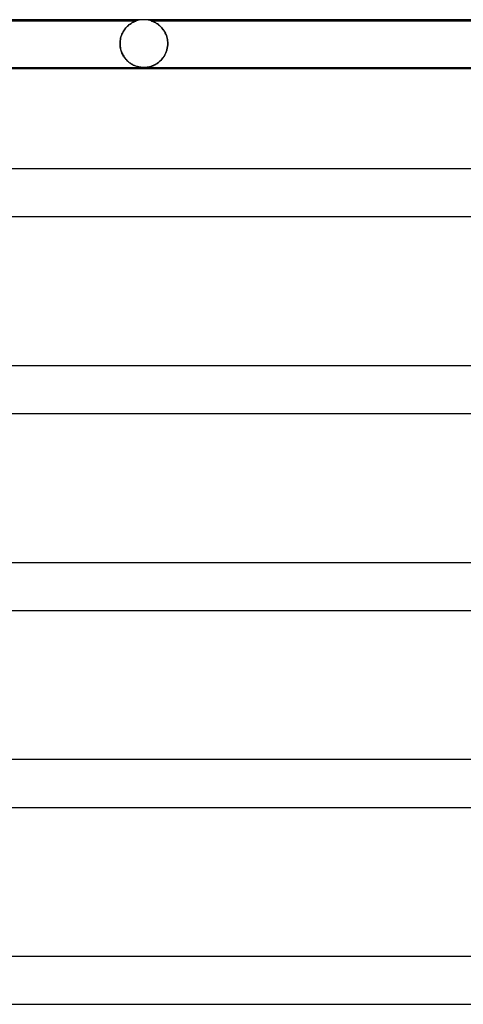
# Model space of a CAD drawing. Header units: millimetres. Extents: x -535 to 535, y -2 to 330.
# Tile 21 of 88: x -289 to -252, y 248 to 330. Entities that reach past the tile are written whole.
import ezdxf

# ---------------------------------------------------------------- set-up
doc = ezdxf.new("R2010")
doc.units = ezdxf.units.MM
doc.layers.add('HIDDEN', color=7, linetype='Continuous')
doc.layers.add('THICK', color=7, linetype='Continuous')

msp = doc.modelspace()

# ---------------------------------------------------------------- linework, layer by layer
at = {"layer": 'HIDDEN'}
for p, q in [((-279, 330), (-279.127, 329.996)), ((-278.873, 329.996), (-279, 330)), ((-307.375, 329.9), (-279.625, 329.9)), ((-280.593, 329.204), (-280.648, 329.127)), ((-280.627, 329.157), (-280.565, 329.24)), ((-280.535, 329.277), (-280.593, 329.204)), ((-280.565, 329.24), (-280.5, 329.319)), ((-280.476, 329.345), (-280.535, 329.277)), ((-280.5, 329.319), (-280.432, 329.393)), ((-280.416, 329.409), (-280.476, 329.345)), ((-280.432, 329.393), (-280.362, 329.462)), ((-280.356, 329.468), (-280.416, 329.409)), ((-280.362, 329.462), (-280.29, 329.526)), ((-280.295, 329.522), (-280.356, 329.468)), ((-280.235, 329.571), (-280.295, 329.522)), ((-280.29, 329.526), (-280.217, 329.585)), ((-280.176, 329.616), (-280.235, 329.571)), ((-280.217, 329.585), (-280.144, 329.639)), ((-280.119, 329.657), (-280.176, 329.616)), ((-280.144, 329.639), (-280.072, 329.687)), ((-280.063, 329.693), (-280.119, 329.657)), ((-280.072, 329.687), (-280.002, 329.729)), ((-280.009, 329.726), (-280.063, 329.693)), ((-279.958, 329.755), (-280.009, 329.726)), ((-280.002, 329.729), (-279.936, 329.766)), ((-279.909, 329.781), (-279.958, 329.755)), ((-279.936, 329.766), (-279.874, 329.798)), ((-279.863, 329.804), (-279.909, 329.781)), ((-279.874, 329.798), (-279.816, 329.825)), ((-279.819, 329.824), (-279.863, 329.804)), ((-279.778, 329.842), (-279.819, 329.824)), ((-279.816, 329.825), (-279.765, 329.848)), ((-279.741, 329.858), (-279.778, 329.842)), ((-279.765, 329.848), (-279.72, 329.866)), ((-279.708, 329.871), (-279.741, 329.858)), ((-279.72, 329.866), (-279.684, 329.879)), ((-279.679, 329.881), (-279.708, 329.871)), ((-279.684, 329.879), (-279.657, 329.889)), ((-279.656, 329.889), (-279.679, 329.881)), ((-279.657, 329.889), (-279.639, 329.895)), ((-279.639, 329.895), (-279.656, 329.889)), ((-279.628, 329.899), (-279.639, 329.895)), ((-279.639, 329.895), (-279.628, 329.899)), ((-279.625, 329.9), (-279.628, 329.899)), ((-279.628, 329.899), (-279.625, 329.9)), ((-279.503, 329.936), (-279.625, 329.9)), ((-279.379, 329.964), (-279.503, 329.936)), ((-279.253, 329.984), (-279.379, 329.964)), ((-279.127, 329.996), (-279.253, 329.984)), ((-278.747, 329.984), (-278.873, 329.996)), ((-278.621, 329.964), (-278.747, 329.984)), ((-278.497, 329.936), (-278.621, 329.964)), ((-278.375, 329.9), (-278.497, 329.936)), ((-278.372, 329.899), (-278.375, 329.9)), ((-278.375, 329.9), (-278.372, 329.899)), ((-278.375, 329.9), (-248.624, 329.9)), ((-278.362, 329.895), (-278.372, 329.899)), ((-278.372, 329.899), (-278.361, 329.895)), ((-278.344, 329.889), (-278.362, 329.895)), ((-278.361, 329.895), (-278.343, 329.889)), ((-278.318, 329.88), (-278.344, 329.889)), ((-278.343, 329.889), (-278.32, 329.881)), ((-278.32, 329.881), (-278.291, 329.87)), ((-278.282, 329.867), (-278.318, 329.88)), ((-278.291, 329.87), (-278.257, 329.857)), ((-278.237, 329.849), (-278.282, 329.867)), ((-278.257, 329.857), (-278.219, 329.841)), ((-278.186, 329.827), (-278.237, 329.849)), ((-278.219, 329.841), (-278.178, 329.823)), ((-278.128, 329.8), (-278.186, 329.827)), ((-278.178, 329.823), (-278.133, 329.803)), ((-278.133, 329.803), (-278.087, 329.78)), ((-278.066, 329.768), (-278.128, 329.8)), ((-278.087, 329.78), (-278.038, 329.754)), ((-277.999, 329.732), (-278.066, 329.768)), ((-278.038, 329.754), (-277.986, 329.725)), ((-277.929, 329.689), (-277.999, 329.732)), ((-277.986, 329.725), (-277.932, 329.692)), ((-277.932, 329.692), (-277.876, 329.655)), ((-277.856, 329.642), (-277.929, 329.689)), ((-277.876, 329.655), (-277.818, 329.615)), ((-277.782, 329.588), (-277.856, 329.642)), ((-277.818, 329.615), (-277.758, 329.57)), ((-277.708, 329.529), (-277.782, 329.588)), ((-277.758, 329.57), (-277.698, 329.52)), ((-277.635, 329.465), (-277.708, 329.529)), ((-277.698, 329.52), (-277.637, 329.466)), ((-277.637, 329.466), (-277.576, 329.407)), ((-277.564, 329.396), (-277.635, 329.465)), ((-277.576, 329.407), (-277.515, 329.344)), ((-277.496, 329.322), (-277.564, 329.396)), ((-277.515, 329.344), (-277.456, 329.275)), ((-277.429, 329.243), (-277.496, 329.322)), ((-277.456, 329.275), (-277.398, 329.203)), ((-277.366, 329.16), (-277.429, 329.243)), ((-277.398, 329.203), (-277.342, 329.126)), ((-280.962, 328.352), (-280.979, 328.237)), ((-280.963, 328.345), (-280.94, 328.457)), ((-280.939, 328.463), (-280.962, 328.352)), ((-280.94, 328.457), (-280.911, 328.568)), ((-280.911, 328.57), (-280.939, 328.463)), ((-280.911, 328.568), (-280.876, 328.676)), ((-280.877, 328.674), (-280.911, 328.57)), ((-280.839, 328.774), (-280.877, 328.674)), ((-280.876, 328.676), (-280.836, 328.78)), ((-280.796, 328.869), (-280.839, 328.774)), ((-280.836, 328.78), (-280.79, 328.88)), ((-280.75, 328.96), (-280.796, 328.869)), ((-280.79, 328.88), (-280.74, 328.977)), ((-280.7, 329.046), (-280.75, 328.96)), ((-280.74, 328.977), (-280.686, 329.069)), ((-280.648, 329.127), (-280.7, 329.046)), ((-280.686, 329.069), (-280.627, 329.157)), ((-277.307, 329.072), (-277.366, 329.16)), ((-277.342, 329.126), (-277.289, 329.044)), ((-277.251, 328.98), (-277.307, 329.072)), ((-277.289, 329.044), (-277.239, 328.958)), ((-277.2, 328.883), (-277.251, 328.98)), ((-277.239, 328.958), (-277.193, 328.868)), ((-277.154, 328.783), (-277.2, 328.883)), ((-277.193, 328.868), (-277.149, 328.773)), ((-277.112, 328.678), (-277.154, 328.783)), ((-277.149, 328.773), (-277.111, 328.673)), ((-277.077, 328.57), (-277.112, 328.678)), ((-277.111, 328.673), (-277.076, 328.57)), ((-277.047, 328.459), (-277.077, 328.57)), ((-277.076, 328.57), (-277.048, 328.463)), ((-277.048, 328.463), (-277.024, 328.351)), ((-277.023, 328.346), (-277.047, 328.459)), ((-277.024, 328.351), (-277.007, 328.237)), ((-280.989, 328.119), (-280.993, 328)), ((-280.993, 328), (-280.99, 328.116)), ((-280.993, 327.983), (-280.993, 328)), ((-280.993, 328), (-280.993, 327.983)), ((-280.993, 327.967), (-280.993, 327.983)), ((-280.993, 327.983), (-280.993, 327.967)), ((-280.992, 327.95), (-280.993, 327.967)), ((-280.993, 327.967), (-280.992, 327.95)), ((-280.992, 327.933), (-280.992, 327.95)), ((-280.992, 327.95), (-280.992, 327.933)), ((-280.991, 327.917), (-280.992, 327.933)), ((-280.992, 327.933), (-280.991, 327.917)), ((-280.99, 327.9), (-280.991, 327.917)), ((-280.991, 327.917), (-280.99, 327.9)), ((-280.99, 328.116), (-280.98, 328.231)), ((-280.982, 327.794), (-280.99, 327.9)), ((-280.99, 327.9), (-280.981, 327.786)), ((-280.979, 328.237), (-280.989, 328.119)), ((-280.969, 327.689), (-280.982, 327.794)), ((-280.981, 327.786), (-280.966, 327.671)), ((-280.98, 328.231), (-280.963, 328.345)), ((-280.95, 327.586), (-280.969, 327.689)), ((-280.966, 327.671), (-280.944, 327.558)), ((-280.926, 327.486), (-280.95, 327.586)), ((-280.944, 327.558), (-280.915, 327.446)), ((-277.033, 327.603), (-277.068, 327.457)), ((-277.06, 327.487), (-277.029, 327.621)), ((-277.008, 327.752), (-277.033, 327.603)), ((-277.029, 327.621), (-277.007, 327.759)), ((-277.007, 328.232), (-277.023, 328.346)), ((-276.995, 327.9), (-277.008, 327.752)), ((-277.007, 328.237), (-276.996, 328.119)), ((-276.996, 328.116), (-277.007, 328.232)), ((-277.007, 327.759), (-276.995, 327.9)), ((-276.996, 328.119), (-276.993, 328)), ((-276.993, 328), (-276.996, 328.116)), ((-276.994, 327.933), (-276.995, 327.917)), ((-276.995, 327.917), (-276.994, 327.933)), ((-276.995, 327.917), (-276.995, 327.9)), ((-276.995, 327.9), (-276.995, 327.917)), ((-276.993, 327.95), (-276.994, 327.933)), ((-276.994, 327.933), (-276.993, 327.95)), ((-276.993, 328), (-276.993, 327.983)), ((-276.993, 327.983), (-276.993, 328)), ((-276.993, 327.983), (-276.993, 327.967)), ((-276.993, 327.967), (-276.993, 327.983)), ((-276.993, 327.967), (-276.993, 327.95)), ((-276.993, 327.95), (-276.993, 327.967)), ((-280.898, 327.39), (-280.926, 327.486)), ((-280.915, 327.446), (-280.88, 327.337)), ((-280.866, 327.296), (-280.898, 327.39)), ((-280.88, 327.337), (-280.84, 327.23)), ((-280.829, 327.206), (-280.866, 327.296)), ((-280.84, 327.23), (-280.793, 327.126)), ((-280.79, 327.119), (-280.829, 327.206)), ((-280.793, 327.126), (-280.741, 327.026)), ((-280.747, 327.036), (-280.79, 327.119)), ((-280.701, 326.956), (-280.747, 327.036)), ((-280.741, 327.026), (-280.684, 326.93)), ((-280.652, 326.88), (-280.701, 326.956)), ((-280.684, 326.93), (-280.623, 326.839)), ((-280.601, 326.807), (-280.652, 326.88)), ((-280.623, 326.839), (-280.557, 326.751)), ((-280.547, 326.738), (-280.601, 326.807)), ((-280.557, 326.751), (-280.488, 326.668)), ((-280.491, 326.672), (-280.547, 326.738)), ((-277.547, 326.621), (-277.469, 326.708)), ((-277.392, 326.804), (-277.481, 326.694)), ((-277.469, 326.708), (-277.395, 326.801)), ((-277.395, 326.801), (-277.325, 326.899)), ((-277.31, 326.922), (-277.392, 326.804)), ((-277.325, 326.899), (-277.26, 327.005)), ((-277.236, 327.047), (-277.31, 326.922)), ((-277.26, 327.005), (-277.2, 327.116)), ((-277.17, 327.178), (-277.236, 327.047)), ((-277.2, 327.116), (-277.146, 327.234)), ((-277.114, 327.315), (-277.17, 327.178)), ((-277.146, 327.234), (-277.099, 327.357)), ((-277.068, 327.457), (-277.114, 327.315)), ((-277.099, 327.357), (-277.06, 327.487)), ((-280.433, 326.609), (-280.491, 326.672)), ((-280.488, 326.668), (-280.414, 326.59)), ((-280.374, 326.55), (-280.433, 326.609)), ((-280.414, 326.59), (-280.338, 326.517)), ((-280.312, 326.494), (-280.374, 326.55)), ((-280.338, 326.517), (-280.26, 326.449)), ((-280.25, 326.441), (-280.312, 326.494)), ((-280.26, 326.449), (-280.18, 326.387)), ((-280.185, 326.391), (-280.25, 326.441)), ((-280.12, 326.345), (-280.185, 326.391)), ((-280.18, 326.387), (-280.099, 326.331)), ((-280.053, 326.301), (-280.12, 326.345)), ((-280.099, 326.331), (-280.018, 326.28)), ((-279.985, 326.261), (-280.053, 326.301)), ((-280.018, 326.28), (-279.936, 326.234)), ((-279.918, 326.224), (-279.985, 326.261)), ((-279.936, 326.234), (-279.854, 326.193)), ((-279.851, 326.191), (-279.918, 326.224)), ((-279.854, 326.193), (-279.773, 326.156)), ((-279.785, 326.161), (-279.851, 326.191)), ((-279.719, 326.134), (-279.785, 326.161)), ((-279.773, 326.156), (-279.693, 326.124)), ((-279.655, 326.111), (-279.719, 326.134)), ((-279.693, 326.124), (-279.611, 326.096)), ((-279.591, 326.09), (-279.655, 326.111)), ((-279.611, 326.096), (-279.53, 326.072)), ((-279.529, 326.072), (-279.591, 326.09)), ((-279.53, 326.072), (-279.448, 326.051)), ((-279.468, 326.056), (-279.529, 326.072)), ((-279.403, 326.041), (-279.468, 326.056)), ((-279.448, 326.051), (-279.366, 326.034)), ((-279.331, 326.028), (-279.403, 326.041)), ((-279.366, 326.034), (-279.286, 326.021)), ((-279.253, 326.016), (-279.331, 326.028)), ((-279.286, 326.021), (-279.209, 326.011)), ((-279.172, 326.007), (-279.253, 326.016)), ((-279.209, 326.011), (-279.135, 326.005)), ((-279.09, 326.002), (-279.172, 326.007)), ((-279.135, 326.005), (-279.065, 326.001)), ((-279.008, 326), (-279.09, 326.002)), ((-279.065, 326.001), (-278.998, 326)), ((-278.915, 326.002), (-279, 326)), ((-278.998, 326), (-278.931, 326.001)), ((-278.931, 326.001), (-278.864, 326.005)), ((-278.826, 326.007), (-278.915, 326.002)), ((-278.864, 326.005), (-278.797, 326.01)), ((-278.73, 326.018), (-278.826, 326.007)), ((-278.797, 326.01), (-278.729, 326.018)), ((-278.627, 326.035), (-278.73, 326.018)), ((-278.729, 326.018), (-278.658, 326.029)), ((-278.658, 326.029), (-278.584, 326.044)), ((-278.521, 326.058), (-278.627, 326.035)), ((-278.584, 326.044), (-278.505, 326.062)), ((-278.415, 326.087), (-278.521, 326.058)), ((-278.505, 326.062), (-278.422, 326.085)), ((-278.422, 326.085), (-278.337, 326.112)), ((-278.308, 326.123), (-278.415, 326.087)), ((-278.337, 326.112), (-278.25, 326.145)), ((-278.203, 326.165), (-278.308, 326.123)), ((-278.25, 326.145), (-278.162, 326.183)), ((-278.097, 326.215), (-278.203, 326.165)), ((-278.162, 326.183), (-278.071, 326.227)), ((-277.99, 326.272), (-278.097, 326.215)), ((-278.071, 326.227), (-277.98, 326.278)), ((-277.884, 326.339), (-277.99, 326.272)), ((-277.98, 326.278), (-277.889, 326.335)), ((-277.889, 326.335), (-277.8, 326.398)), ((-277.779, 326.414), (-277.884, 326.339)), ((-277.8, 326.398), (-277.712, 326.466)), ((-277.676, 326.498), (-277.779, 326.414)), ((-277.712, 326.466), (-277.628, 326.541)), ((-277.576, 326.591), (-277.676, 326.498)), ((-277.628, 326.541), (-277.547, 326.621)), ((-277.481, 326.694), (-277.576, 326.591))]:
    msp.add_line(p, q, dxfattribs=at)
at = {"layer": 'THICK'}
for p, q in [((308, 330), (-308, 330)), ((-307.994, 326), (-219.936, 326)), ((-305.771, 325.9), (-219.975, 325.9)), ((316, 317.5), (-316, 317.5)), ((-315.995, 313.5), (-224.816, 313.5)), ((325, 301), (-325, 301)), ((-324.995, 297), (-231.258, 297)), ((334, 284.5), (-334, 284.5)), ((-333.995, 280.5), (-237.7, 280.5)), ((343, 268), (-343, 268)), ((-342.995, 264), (-244.142, 264)), ((352, 251.5), (-352, 251.5)), ((-351.995, 247.5), (-250.584, 247.5))]:
    msp.add_line(p, q, dxfattribs=at)

doc.saveas('drawing.dxf')
